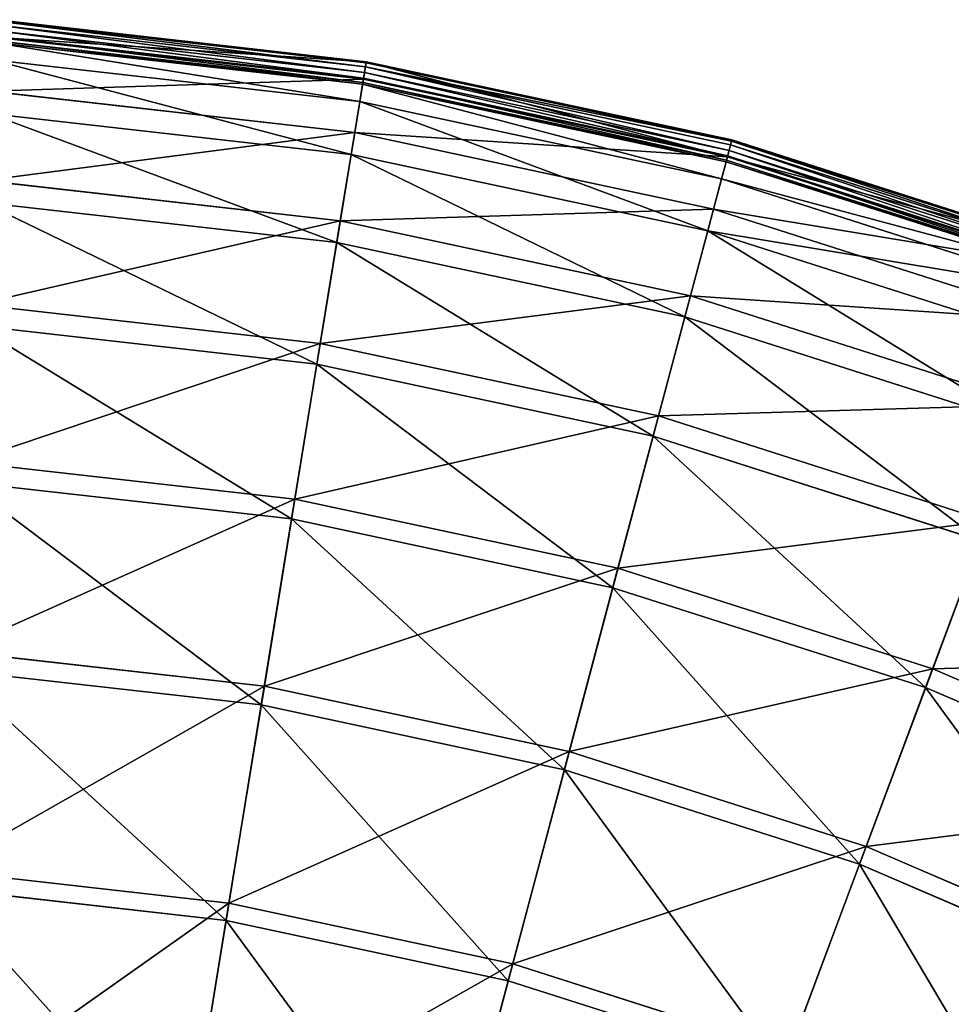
# Model space of a CAD drawing. Extents: x 0 to 335, y 0 to 335.
# Tile 94 of 101: x 179 to 220, y 291 to 335. Entities that reach past the tile are written whole.
import ezdxf

# ---------------------------------------------------------------- set-up
doc = ezdxf.new("R2010")
doc.units = 0
doc.layers.get('0').update_dxf_attribs({"color": 13, "linetype": 'CONTINUOUS'})

# ---------------------------------------------------------------- blocks, each defined once
blk = doc.blocks.new('GROUP_6')
for p, q in [((194.332, 332.464, 0.055), (178.023, 334.309, 0.055)), ((194.36, 332.635, 0.246), (178.034, 334.482, 0.246)), ((194.369, 332.689, 0.499), (178.038, 334.537, 0.499)), ((177.989, 333.768, 16.173), (194.245, 331.929, 16.173)), ((177.992, 333.81, 0.03), (194.252, 331.97, 0.03)), ((194.292, 332.22, -0.025), (178.008, 334.062, -0.025)), ((194.208, 331.702, 0.45), (177.974, 333.539, 0.45)), ((177.979, 333.618, 0.204), (194.221, 331.781, 0.204)), ((194.084, 330.944, 16.074), (177.926, 332.772, 16.074)), ((194.245, 331.929, 16.173), (194.369, 332.689, 0.499)), ((194.292, 332.22, -0.025), (194.332, 332.464, 0.055)), ((194.332, 332.464, 0.055), (194.36, 332.635, 0.246)), ((210.382, 329.029, 0.055), (194.332, 332.464, 0.055)), ((194.36, 332.635, 0.246), (194.369, 332.689, 0.499)), ((210.426, 329.197, 0.246), (194.36, 332.635, 0.246)), ((194.369, 332.689, 0.499), (210.44, 329.25, 0.499)), ((194.221, 331.781, 0.204), (194.252, 331.97, 0.03)), ((194.252, 331.97, 0.03), (194.292, 332.22, -0.025)), ((194.252, 331.97, 0.03), (210.253, 328.546, 0.03)), ((194.292, 332.22, -0.025), (210.318, 328.791, -0.025)), ((193.862, 329.581, 32.19), (194.245, 331.929, 16.173)), ((194.084, 330.944, 16.074), (194.208, 331.702, 0.45)), ((194.208, 331.702, 0.45), (194.221, 331.781, 0.204)), ((210.183, 328.284, 0.45), (194.208, 331.702, 0.45)), ((194.221, 331.781, 0.204), (210.204, 328.36, 0.204)), ((194.245, 331.929, 16.173), (210.242, 328.505, 16.173)), ((177.838, 331.394, 32.19), (193.862, 329.581, 32.19)), ((193.704, 328.611, 31.994), (194.084, 330.944, 16.074)), ((209.986, 327.541, 16.074), (194.084, 330.944, 16.074)), ((193.704, 328.611, 31.994), (177.775, 330.412, 31.994)), ((193.227, 325.693, 47.897), (193.862, 329.581, 32.19)), ((193.862, 329.581, 32.19), (209.631, 326.206, 32.19)), ((210.242, 328.505, 16.173), (210.44, 329.25, 0.499)), ((210.382, 329.029, 0.055), (210.318, 328.791, -0.025)), ((210.426, 329.197, 0.246), (210.382, 329.029, 0.055)), ((226.017, 324.038, 0.055), (210.382, 329.029, 0.055)), ((210.44, 329.25, 0.499), (210.426, 329.197, 0.246)), ((226.078, 324.201, 0.246), (210.426, 329.197, 0.246)), ((210.44, 329.25, 0.499), (226.097, 324.252, 0.499)), ((193.073, 324.746, 47.606), (193.704, 328.611, 31.994)), ((209.378, 325.256, 31.994), (193.704, 328.611, 31.994)), ((209.631, 326.206, 32.19), (210.242, 328.505, 16.173)), ((210.204, 328.36, 0.204), (210.253, 328.546, 0.03)), ((210.242, 328.505, 16.173), (225.827, 323.53, 16.173)), ((210.253, 328.546, 0.03), (210.318, 328.791, -0.025)), ((210.253, 328.546, 0.03), (225.842, 323.569, 0.03)), ((210.318, 328.791, -0.025), (225.931, 323.807, -0.025)), ((210.183, 328.284, 0.45), (209.986, 327.541, 16.074)), ((210.183, 328.284, 0.45), (210.204, 328.36, 0.204)), ((225.747, 323.315, 0.45), (210.183, 328.284, 0.45)), ((210.204, 328.36, 0.204), (225.775, 323.39, 0.204)), ((177.588, 327.462, 47.897), (193.227, 325.693, 47.897)), ((209.986, 327.541, 16.074), (209.378, 325.256, 31.994)), ((225.477, 322.596, 16.074), (209.986, 327.541, 16.074)), ((193.073, 324.746, 47.606), (177.527, 326.505, 47.606)), ((208.619, 322.399, 47.897), (209.631, 326.206, 32.19)), ((209.631, 326.206, 32.19), (224.993, 321.302, 32.19)), ((192.348, 320.303, 63.143), (193.227, 325.693, 47.897)), ((193.227, 325.693, 47.897), (208.619, 322.399, 47.897)), ((209.378, 325.256, 31.994), (208.372, 321.472, 47.606)), ((224.649, 320.381, 31.994), (209.378, 325.256, 31.994)), ((192.199, 319.389, 62.759), (193.073, 324.746, 47.606)), ((208.372, 321.472, 47.606), (193.073, 324.746, 47.606)), ((177.241, 322.012, 63.143), (192.348, 320.303, 63.143)), ((207.215, 317.121, 63.143), (208.619, 322.399, 47.897)), ((208.619, 322.399, 47.897), (223.613, 317.613, 47.897)), ((208.372, 321.472, 47.606), (206.977, 316.226, 62.759)), ((223.277, 316.714, 47.606), (208.372, 321.472, 47.606)), ((192.199, 319.389, 62.759), (177.182, 321.088, 62.759)), ((191.232, 313.462, 77.78), (192.348, 320.303, 63.143)), ((192.348, 320.303, 63.143), (207.215, 317.121, 63.143)), ((191.089, 312.59, 77.308), (192.199, 319.389, 62.759)), ((206.977, 316.226, 62.759), (192.199, 319.389, 62.759)), ((205.434, 310.422, 77.78), (207.215, 317.121, 63.143)), ((207.215, 317.121, 63.143), (221.699, 312.498, 63.143)), ((206.977, 316.226, 62.759), (205.207, 309.568, 77.308)), ((221.374, 311.63, 62.759), (206.977, 316.226, 62.759)), ((176.8, 315.094, 77.78), (191.232, 313.462, 77.78)), ((191.089, 312.59, 77.308), (176.744, 314.212, 77.308)), ((189.89, 305.236, 91.669), (191.232, 313.462, 77.78)), ((191.232, 313.462, 77.78), (205.434, 310.422, 77.78)), ((189.755, 304.414, 91.112), (191.089, 312.59, 77.308)), ((205.207, 309.568, 77.308), (191.089, 312.59, 77.308)), ((219.269, 306.006, 77.78), (221.699, 312.498, 63.143)), ((221.374, 311.63, 62.759), (218.959, 305.178, 77.308)), ((203.292, 302.368, 91.669), (205.434, 310.422, 77.78)), ((205.434, 310.422, 77.78), (219.269, 306.006, 77.78)), ((205.207, 309.568, 77.308), (203.078, 301.563, 91.112)), ((218.959, 305.178, 77.308), (205.207, 309.568, 77.308)), ((176.271, 306.777, 91.669), (189.89, 305.236, 91.669)), ((216.348, 298.2, 91.669), (219.269, 306.006, 77.78)), ((219.269, 306.006, 77.78), (232.605, 300.254, 77.78)), ((189.755, 304.414, 91.112), (176.218, 305.945, 91.112)), ((188.334, 295.705, 104.675), (189.89, 305.236, 91.669)), ((189.89, 305.236, 91.669), (203.292, 302.368, 91.669)), ((218.959, 305.178, 77.308), (216.056, 297.42, 91.112)), ((232.216, 299.461, 77.308), (218.959, 305.178, 77.308)), ((188.21, 294.94, 104.039), (189.755, 304.414, 91.112)), ((203.078, 301.563, 91.112), (189.755, 304.414, 91.112)), ((200.81, 293.035, 104.675), (203.292, 302.368, 91.669)), ((203.292, 302.368, 91.669), (216.348, 298.2, 91.669)), ((203.078, 301.563, 91.112), (200.611, 292.287, 104.039)), ((216.056, 297.42, 91.112), (203.078, 301.563, 91.112)), ((212.963, 289.155, 104.675), (216.348, 298.2, 91.669)), ((216.348, 298.2, 91.669), (228.933, 292.772, 91.669)), ((216.056, 297.42, 91.112), (212.692, 288.43, 104.039)), ((228.566, 292.025, 91.112), (216.056, 297.42, 91.112)), ((175.658, 297.139, 104.675), (188.334, 295.705, 104.675)), ((188.21, 294.94, 104.039), (175.608, 296.366, 104.039)), ((186.581, 284.959, 116.673), (188.334, 295.705, 104.675)), ((188.334, 295.705, 104.675), (200.81, 293.035, 104.675)), ((186.467, 284.261, 115.964), (188.21, 294.94, 104.039)), ((200.611, 292.287, 104.039), (188.21, 294.94, 104.039)), ((198.012, 282.513, 116.673), (200.81, 293.035, 104.675)), ((200.81, 293.035, 104.675), (212.963, 289.155, 104.675)), ((200.611, 292.287, 104.039), (197.83, 281.829, 115.964)), ((212.692, 288.43, 104.039), (200.611, 292.287, 104.039))]:
    blk.add_line(p, q)
mesh = blk.add_polyface()
corners = [(177.989, 333.768, 16.173), (194.369, 332.689, 0.499), (178.038, 334.537, 0.499), (194.245, 331.929, 16.173)]
mesh.append_faces([[corners[k] for k in face] for face in [(0, 1, 2), (1, 0, 3)]], dxfattribs={"vtx0": -1})
mesh = blk.add_polyface()
corners = [(178.023, 334.309, 0.055), (194.292, 332.22, -0.025), (178.008, 334.062, -0.025), (194.332, 332.464, 0.055)]
mesh.append_faces([[corners[k] for k in face] for face in [(0, 1, 2), (1, 0, 3)]], dxfattribs={"vtx0": -1})
mesh = blk.add_polyface()
corners = [(178.034, 334.482, 0.246), (194.332, 332.464, 0.055), (178.023, 334.309, 0.055), (194.36, 332.635, 0.246)]
mesh.append_faces([[corners[k] for k in face] for face in [(0, 1, 2), (1, 0, 3)]], dxfattribs={"vtx0": -1})
mesh = blk.add_polyface()
corners = [(178.038, 334.537, 0.499), (194.36, 332.635, 0.246), (178.034, 334.482, 0.246), (194.369, 332.689, 0.499)]
mesh.append_faces([[corners[k] for k in face] for face in [(0, 1, 2), (1, 0, 3)]], dxfattribs={"vtx0": -1})
mesh = blk.add_polyface()
corners = [(177.838, 331.394, 32.19), (194.245, 331.929, 16.173), (177.989, 333.768, 16.173), (193.862, 329.581, 32.19)]
mesh.append_faces([[corners[k] for k in face] for face in [(0, 1, 2), (1, 0, 3)]], dxfattribs={"vtx0": -1})
mesh = blk.add_polyface()
corners = [(177.992, 333.81, 0.03), (194.221, 331.781, 0.204), (177.979, 333.618, 0.204), (194.252, 331.97, 0.03)]
mesh.append_faces([[corners[k] for k in face] for face in [(0, 1, 2), (1, 0, 3)]], dxfattribs={"vtx0": -1})
mesh = blk.add_polyface()
corners = [(178.008, 334.062, -0.025), (194.252, 331.97, 0.03), (177.992, 333.81, 0.03), (194.292, 332.22, -0.025)]
mesh.append_faces([[corners[k] for k in face] for face in [(0, 1, 2), (1, 0, 3)]], dxfattribs={"vtx0": -1})
mesh = blk.add_polyface()
corners = [(194.084, 330.944, 16.074), (177.974, 333.539, 0.45), (194.208, 331.702, 0.45), (177.926, 332.772, 16.074)]
mesh.append_faces([[corners[k] for k in face] for face in [(0, 1, 2), (1, 0, 3)]], dxfattribs={"vtx0": -1})
mesh = blk.add_polyface()
corners = [(194.208, 331.702, 0.45), (177.979, 333.618, 0.204), (194.221, 331.781, 0.204), (177.974, 333.539, 0.45)]
mesh.append_faces([[corners[k] for k in face] for face in [(0, 1, 2), (1, 0, 3)]], dxfattribs={"vtx0": -1})
mesh = blk.add_polyface()
corners = [(193.704, 328.611, 31.994), (177.926, 332.772, 16.074), (194.084, 330.944, 16.074), (177.775, 330.412, 31.994)]
mesh.append_faces([[corners[k] for k in face] for face in [(0, 1, 2), (1, 0, 3)]], dxfattribs={"vtx0": -1})
mesh = blk.add_polyface()
corners = [(194.369, 332.689, 0.499), (210.242, 328.505, 16.173), (210.44, 329.25, 0.499), (194.245, 331.929, 16.173)]
mesh.append_faces([[corners[k] for k in face] for face in [(0, 1, 2), (1, 0, 3)]], dxfattribs={"vtx0": -1})
mesh = blk.add_polyface()
corners = [(194.332, 332.464, 0.055), (210.318, 328.791, -0.025), (194.292, 332.22, -0.025), (210.382, 329.029, 0.055)]
mesh.append_faces([[corners[k] for k in face] for face in [(0, 1, 2), (1, 0, 3)]], dxfattribs={"vtx0": -1})
mesh = blk.add_polyface()
corners = [(194.332, 332.464, 0.055), (210.426, 329.197, 0.246), (210.382, 329.029, 0.055), (194.36, 332.635, 0.246)]
mesh.append_faces([[corners[k] for k in face] for face in [(0, 1, 2), (1, 0, 3)]], dxfattribs={"vtx0": -1})
mesh = blk.add_polyface()
corners = [(194.36, 332.635, 0.246), (210.44, 329.25, 0.499), (210.426, 329.197, 0.246), (194.369, 332.689, 0.499)]
mesh.append_faces([[corners[k] for k in face] for face in [(0, 1, 2), (1, 0, 3)]], dxfattribs={"vtx0": -1})
mesh = blk.add_polyface()
corners = [(194.252, 331.97, 0.03), (210.204, 328.36, 0.204), (194.221, 331.781, 0.204), (210.253, 328.546, 0.03)]
mesh.append_faces([[corners[k] for k in face] for face in [(0, 1, 2), (1, 0, 3)]], dxfattribs={"vtx0": -1})
mesh = blk.add_polyface()
corners = [(194.292, 332.22, -0.025), (210.253, 328.546, 0.03), (194.252, 331.97, 0.03), (210.318, 328.791, -0.025)]
mesh.append_faces([[corners[k] for k in face] for face in [(0, 1, 2), (1, 0, 3)]], dxfattribs={"vtx0": -1})
mesh = blk.add_polyface()
corners = [(193.862, 329.581, 32.19), (210.242, 328.505, 16.173), (194.245, 331.929, 16.173), (209.631, 326.206, 32.19)]
mesh.append_faces([[corners[k] for k in face] for face in [(0, 1, 2), (1, 0, 3)]], dxfattribs={"vtx0": -1})
mesh = blk.add_polyface()
corners = [(209.986, 327.541, 16.074), (194.208, 331.702, 0.45), (210.183, 328.284, 0.45), (194.084, 330.944, 16.074)]
mesh.append_faces([[corners[k] for k in face] for face in [(0, 1, 2), (1, 0, 3)]], dxfattribs={"vtx0": -1})
mesh = blk.add_polyface()
corners = [(210.183, 328.284, 0.45), (194.221, 331.781, 0.204), (210.204, 328.36, 0.204), (194.208, 331.702, 0.45)]
mesh.append_faces([[corners[k] for k in face] for face in [(0, 1, 2), (1, 0, 3)]], dxfattribs={"vtx0": -1})
mesh = blk.add_polyface()
corners = [(177.588, 327.462, 47.897), (193.862, 329.581, 32.19), (177.838, 331.394, 32.19), (193.227, 325.693, 47.897)]
mesh.append_faces([[corners[k] for k in face] for face in [(0, 1, 2), (1, 0, 3)]], dxfattribs={"vtx0": -1})
mesh = blk.add_polyface()
corners = [(209.378, 325.256, 31.994), (194.084, 330.944, 16.074), (209.986, 327.541, 16.074), (193.704, 328.611, 31.994)]
mesh.append_faces([[corners[k] for k in face] for face in [(0, 1, 2), (1, 0, 3)]], dxfattribs={"vtx0": -1})
mesh = blk.add_polyface()
corners = [(193.073, 324.746, 47.606), (177.775, 330.412, 31.994), (193.704, 328.611, 31.994), (177.527, 326.505, 47.606)]
mesh.append_faces([[corners[k] for k in face] for face in [(0, 1, 2), (1, 0, 3)]], dxfattribs={"vtx0": -1})
mesh = blk.add_polyface()
corners = [(193.227, 325.693, 47.897), (209.631, 326.206, 32.19), (193.862, 329.581, 32.19), (208.619, 322.399, 47.897)]
mesh.append_faces([[corners[k] for k in face] for face in [(0, 1, 2), (1, 0, 3)]], dxfattribs={"vtx0": -1})
mesh = blk.add_polyface()
corners = [(210.242, 328.505, 16.173), (226.097, 324.252, 0.499), (210.44, 329.25, 0.499), (225.827, 323.53, 16.173)]
mesh.append_faces([[corners[k] for k in face] for face in [(0, 1, 2), (1, 0, 3)]], dxfattribs={"vtx0": -1})
mesh = blk.add_polyface()
corners = [(210.382, 329.029, 0.055), (225.931, 323.807, -0.025), (210.318, 328.791, -0.025), (226.017, 324.038, 0.055)]
mesh.append_faces([[corners[k] for k in face] for face in [(0, 1, 2), (1, 0, 3)]], dxfattribs={"vtx0": -1})
mesh = blk.add_polyface()
corners = [(210.426, 329.197, 0.246), (226.017, 324.038, 0.055), (210.382, 329.029, 0.055), (226.078, 324.201, 0.246)]
mesh.append_faces([[corners[k] for k in face] for face in [(0, 1, 2), (1, 0, 3)]], dxfattribs={"vtx0": -1})
mesh = blk.add_polyface()
corners = [(210.44, 329.25, 0.499), (226.078, 324.201, 0.246), (210.426, 329.197, 0.246), (226.097, 324.252, 0.499)]
mesh.append_faces([[corners[k] for k in face] for face in [(0, 1, 2), (1, 0, 3)]], dxfattribs={"vtx0": -1})
mesh = blk.add_polyface()
corners = [(208.372, 321.472, 47.606), (193.704, 328.611, 31.994), (209.378, 325.256, 31.994), (193.073, 324.746, 47.606)]
mesh.append_faces([[corners[k] for k in face] for face in [(0, 1, 2), (1, 0, 3)]], dxfattribs={"vtx0": -1})
mesh = blk.add_polyface()
corners = [(209.631, 326.206, 32.19), (225.827, 323.53, 16.173), (210.242, 328.505, 16.173), (224.993, 321.302, 32.19)]
mesh.append_faces([[corners[k] for k in face] for face in [(0, 1, 2), (1, 0, 3)]], dxfattribs={"vtx0": -1})
mesh = blk.add_polyface()
corners = [(210.253, 328.546, 0.03), (225.775, 323.39, 0.204), (210.204, 328.36, 0.204), (225.842, 323.569, 0.03)]
mesh.append_faces([[corners[k] for k in face] for face in [(0, 1, 2), (1, 0, 3)]], dxfattribs={"vtx0": -1})
mesh = blk.add_polyface()
corners = [(210.318, 328.791, -0.025), (225.842, 323.569, 0.03), (210.253, 328.546, 0.03), (225.931, 323.807, -0.025)]
mesh.append_faces([[corners[k] for k in face] for face in [(0, 1, 2), (1, 0, 3)]], dxfattribs={"vtx0": -1})
mesh = blk.add_polyface()
corners = [(225.747, 323.315, 0.45), (209.986, 327.541, 16.074), (210.183, 328.284, 0.45), (225.477, 322.596, 16.074)]
mesh.append_faces([[corners[k] for k in face] for face in [(0, 1, 2), (1, 0, 3)]], dxfattribs={"vtx0": -1})
mesh = blk.add_polyface()
corners = [(225.775, 323.39, 0.204), (210.183, 328.284, 0.45), (210.204, 328.36, 0.204), (225.747, 323.315, 0.45)]
mesh.append_faces([[corners[k] for k in face] for face in [(0, 1, 2), (1, 0, 3)]], dxfattribs={"vtx0": -1})
mesh = blk.add_polyface()
corners = [(177.241, 322.012, 63.143), (193.227, 325.693, 47.897), (177.588, 327.462, 47.897), (192.348, 320.303, 63.143)]
mesh.append_faces([[corners[k] for k in face] for face in [(0, 1, 2), (1, 0, 3)]], dxfattribs={"vtx0": -1})
mesh = blk.add_polyface()
corners = [(225.477, 322.596, 16.074), (209.378, 325.256, 31.994), (209.986, 327.541, 16.074), (224.649, 320.381, 31.994)]
mesh.append_faces([[corners[k] for k in face] for face in [(0, 1, 2), (1, 0, 3)]], dxfattribs={"vtx0": -1})
mesh = blk.add_polyface()
corners = [(192.199, 319.389, 62.759), (177.527, 326.505, 47.606), (193.073, 324.746, 47.606), (177.182, 321.088, 62.759)]
mesh.append_faces([[corners[k] for k in face] for face in [(0, 1, 2), (1, 0, 3)]], dxfattribs={"vtx0": -1})
mesh = blk.add_polyface()
corners = [(208.619, 322.399, 47.897), (224.993, 321.302, 32.19), (209.631, 326.206, 32.19), (223.613, 317.613, 47.897)]
mesh.append_faces([[corners[k] for k in face] for face in [(0, 1, 2), (1, 0, 3)]], dxfattribs={"vtx0": -1})
mesh = blk.add_polyface()
corners = [(192.348, 320.303, 63.143), (208.619, 322.399, 47.897), (193.227, 325.693, 47.897), (207.215, 317.121, 63.143)]
mesh.append_faces([[corners[k] for k in face] for face in [(0, 1, 2), (1, 0, 3)]], dxfattribs={"vtx0": -1})
mesh = blk.add_polyface()
corners = [(223.277, 316.714, 47.606), (209.378, 325.256, 31.994), (224.649, 320.381, 31.994), (208.372, 321.472, 47.606)]
mesh.append_faces([[corners[k] for k in face] for face in [(0, 1, 2), (1, 0, 3)]], dxfattribs={"vtx0": -1})
mesh = blk.add_polyface()
corners = [(206.977, 316.226, 62.759), (193.073, 324.746, 47.606), (208.372, 321.472, 47.606), (192.199, 319.389, 62.759)]
mesh.append_faces([[corners[k] for k in face] for face in [(0, 1, 2), (1, 0, 3)]], dxfattribs={"vtx0": -1})
mesh = blk.add_polyface()
corners = [(176.8, 315.094, 77.78), (192.348, 320.303, 63.143), (177.241, 322.012, 63.143), (191.232, 313.462, 77.78)]
mesh.append_faces([[corners[k] for k in face] for face in [(0, 1, 2), (1, 0, 3)]], dxfattribs={"vtx0": -1})
mesh = blk.add_polyface()
corners = [(207.215, 317.121, 63.143), (223.613, 317.613, 47.897), (208.619, 322.399, 47.897), (221.699, 312.498, 63.143)]
mesh.append_faces([[corners[k] for k in face] for face in [(0, 1, 2), (1, 0, 3)]], dxfattribs={"vtx0": -1})
mesh = blk.add_polyface()
corners = [(221.374, 311.63, 62.759), (208.372, 321.472, 47.606), (223.277, 316.714, 47.606), (206.977, 316.226, 62.759)]
mesh.append_faces([[corners[k] for k in face] for face in [(0, 1, 2), (1, 0, 3)]], dxfattribs={"vtx0": -1})
mesh = blk.add_polyface()
corners = [(191.089, 312.59, 77.308), (177.182, 321.088, 62.759), (192.199, 319.389, 62.759), (176.744, 314.212, 77.308)]
mesh.append_faces([[corners[k] for k in face] for face in [(0, 1, 2), (1, 0, 3)]], dxfattribs={"vtx0": -1})
mesh = blk.add_polyface()
corners = [(191.232, 313.462, 77.78), (207.215, 317.121, 63.143), (192.348, 320.303, 63.143), (205.434, 310.422, 77.78)]
mesh.append_faces([[corners[k] for k in face] for face in [(0, 1, 2), (1, 0, 3)]], dxfattribs={"vtx0": -1})
mesh = blk.add_polyface()
corners = [(205.207, 309.568, 77.308), (192.199, 319.389, 62.759), (206.977, 316.226, 62.759), (191.089, 312.59, 77.308)]
mesh.append_faces([[corners[k] for k in face] for face in [(0, 1, 2), (1, 0, 3)]], dxfattribs={"vtx0": -1})
mesh = blk.add_polyface()
corners = [(205.434, 310.422, 77.78), (221.699, 312.498, 63.143), (207.215, 317.121, 63.143), (219.269, 306.006, 77.78)]
mesh.append_faces([[corners[k] for k in face] for face in [(0, 1, 2), (1, 0, 3)]], dxfattribs={"vtx0": -1})
mesh = blk.add_polyface()
corners = [(218.959, 305.178, 77.308), (206.977, 316.226, 62.759), (221.374, 311.63, 62.759), (205.207, 309.568, 77.308)]
mesh.append_faces([[corners[k] for k in face] for face in [(0, 1, 2), (1, 0, 3)]], dxfattribs={"vtx0": -1})
mesh = blk.add_polyface()
corners = [(176.271, 306.777, 91.669), (191.232, 313.462, 77.78), (176.8, 315.094, 77.78), (189.89, 305.236, 91.669)]
mesh.append_faces([[corners[k] for k in face] for face in [(0, 1, 2), (1, 0, 3)]], dxfattribs={"vtx0": -1})
mesh = blk.add_polyface()
corners = [(189.755, 304.414, 91.112), (176.744, 314.212, 77.308), (191.089, 312.59, 77.308), (176.218, 305.945, 91.112)]
mesh.append_faces([[corners[k] for k in face] for face in [(0, 1, 2), (1, 0, 3)]], dxfattribs={"vtx0": -1})
mesh = blk.add_polyface()
corners = [(189.89, 305.236, 91.669), (205.434, 310.422, 77.78), (191.232, 313.462, 77.78), (203.292, 302.368, 91.669)]
mesh.append_faces([[corners[k] for k in face] for face in [(0, 1, 2), (1, 0, 3)]], dxfattribs={"vtx0": -1})
mesh = blk.add_polyface()
corners = [(203.078, 301.563, 91.112), (191.089, 312.59, 77.308), (205.207, 309.568, 77.308), (189.755, 304.414, 91.112)]
mesh.append_faces([[corners[k] for k in face] for face in [(0, 1, 2), (1, 0, 3)]], dxfattribs={"vtx0": -1})
mesh = blk.add_polyface()
corners = [(219.269, 306.006, 77.78), (235.659, 306.477, 63.143), (221.699, 312.498, 63.143), (232.605, 300.254, 77.78)]
mesh.append_faces([[corners[k] for k in face] for face in [(0, 1, 2), (1, 0, 3)]], dxfattribs={"vtx0": -1})
mesh = blk.add_polyface()
corners = [(232.216, 299.461, 77.308), (221.374, 311.63, 62.759), (235.251, 305.646, 62.759), (218.959, 305.178, 77.308)]
mesh.append_faces([[corners[k] for k in face] for face in [(0, 1, 2), (1, 0, 3)]], dxfattribs={"vtx0": -1})
mesh = blk.add_polyface()
corners = [(203.292, 302.368, 91.669), (219.269, 306.006, 77.78), (205.434, 310.422, 77.78), (216.348, 298.2, 91.669)]
mesh.append_faces([[corners[k] for k in face] for face in [(0, 1, 2), (1, 0, 3)]], dxfattribs={"vtx0": -1})
mesh = blk.add_polyface()
corners = [(216.056, 297.42, 91.112), (205.207, 309.568, 77.308), (218.959, 305.178, 77.308), (203.078, 301.563, 91.112)]
mesh.append_faces([[corners[k] for k in face] for face in [(0, 1, 2), (1, 0, 3)]], dxfattribs={"vtx0": -1})
mesh = blk.add_polyface()
corners = [(175.658, 297.139, 104.675), (189.89, 305.236, 91.669), (176.271, 306.777, 91.669), (188.334, 295.705, 104.675)]
mesh.append_faces([[corners[k] for k in face] for face in [(0, 1, 2), (1, 0, 3)]], dxfattribs={"vtx0": -1})
mesh = blk.add_polyface()
corners = [(216.348, 298.2, 91.669), (232.605, 300.254, 77.78), (219.269, 306.006, 77.78), (228.933, 292.772, 91.669)]
mesh.append_faces([[corners[k] for k in face] for face in [(0, 1, 2), (1, 0, 3)]], dxfattribs={"vtx0": -1})
mesh = blk.add_polyface()
corners = [(188.21, 294.94, 104.039), (176.218, 305.945, 91.112), (189.755, 304.414, 91.112), (175.608, 296.366, 104.039)]
mesh.append_faces([[corners[k] for k in face] for face in [(0, 1, 2), (1, 0, 3)]], dxfattribs={"vtx0": -1})
mesh = blk.add_polyface()
corners = [(188.334, 295.705, 104.675), (203.292, 302.368, 91.669), (189.89, 305.236, 91.669), (200.81, 293.035, 104.675)]
mesh.append_faces([[corners[k] for k in face] for face in [(0, 1, 2), (1, 0, 3)]], dxfattribs={"vtx0": -1})
mesh = blk.add_polyface()
corners = [(228.566, 292.025, 91.112), (218.959, 305.178, 77.308), (232.216, 299.461, 77.308), (216.056, 297.42, 91.112)]
mesh.append_faces([[corners[k] for k in face] for face in [(0, 1, 2), (1, 0, 3)]], dxfattribs={"vtx0": -1})
mesh = blk.add_polyface()
corners = [(200.611, 292.287, 104.039), (189.755, 304.414, 91.112), (203.078, 301.563, 91.112), (188.21, 294.94, 104.039)]
mesh.append_faces([[corners[k] for k in face] for face in [(0, 1, 2), (1, 0, 3)]], dxfattribs={"vtx0": -1})
mesh = blk.add_polyface()
corners = [(200.81, 293.035, 104.675), (216.348, 298.2, 91.669), (203.292, 302.368, 91.669), (212.963, 289.155, 104.675)]
mesh.append_faces([[corners[k] for k in face] for face in [(0, 1, 2), (1, 0, 3)]], dxfattribs={"vtx0": -1})
mesh = blk.add_polyface()
corners = [(212.692, 288.43, 104.039), (203.078, 301.563, 91.112), (216.056, 297.42, 91.112), (200.611, 292.287, 104.039)]
mesh.append_faces([[corners[k] for k in face] for face in [(0, 1, 2), (1, 0, 3)]], dxfattribs={"vtx0": -1})
mesh = blk.add_polyface()
corners = [(212.963, 289.155, 104.675), (228.933, 292.772, 91.669), (216.348, 298.2, 91.669), (224.678, 284.103, 104.675)]
mesh.append_faces([[corners[k] for k in face] for face in [(0, 1, 2), (1, 0, 3)]], dxfattribs={"vtx0": -1})
mesh = blk.add_polyface()
corners = [(224.337, 283.408, 104.039), (216.056, 297.42, 91.112), (228.566, 292.025, 91.112), (212.692, 288.43, 104.039)]
mesh.append_faces([[corners[k] for k in face] for face in [(0, 1, 2), (1, 0, 3)]], dxfattribs={"vtx0": -1})
mesh = blk.add_polyface()
corners = [(174.966, 286.273, 116.673), (188.334, 295.705, 104.675), (175.658, 297.139, 104.675), (186.581, 284.959, 116.673)]
mesh.append_faces([[corners[k] for k in face] for face in [(0, 1, 2), (1, 0, 3)]], dxfattribs={"vtx0": -1})
mesh = blk.add_polyface()
corners = [(186.467, 284.261, 115.964), (175.608, 296.366, 104.039), (188.21, 294.94, 104.039), (174.921, 285.567, 115.964)]
mesh.append_faces([[corners[k] for k in face] for face in [(0, 1, 2), (1, 0, 3)]], dxfattribs={"vtx0": -1})
mesh = blk.add_polyface()
corners = [(186.581, 284.959, 116.673), (200.81, 293.035, 104.675), (188.334, 295.705, 104.675), (198.012, 282.513, 116.673)]
mesh.append_faces([[corners[k] for k in face] for face in [(0, 1, 2), (1, 0, 3)]], dxfattribs={"vtx0": -1})
mesh = blk.add_polyface()
corners = [(197.83, 281.829, 115.964), (188.21, 294.94, 104.039), (200.611, 292.287, 104.039), (186.467, 284.261, 115.964)]
mesh.append_faces([[corners[k] for k in face] for face in [(0, 1, 2), (1, 0, 3)]], dxfattribs={"vtx0": -1})
mesh = blk.add_polyface()
corners = [(198.012, 282.513, 116.673), (212.963, 289.155, 104.675), (200.81, 293.035, 104.675), (209.147, 278.958, 116.673)]
mesh.append_faces([[corners[k] for k in face] for face in [(0, 1, 2), (1, 0, 3)]], dxfattribs={"vtx0": -1})
mesh = blk.add_polyface()
corners = [(212.692, 288.43, 104.039), (197.83, 281.829, 115.964), (200.611, 292.287, 104.039), (208.899, 278.295, 115.964)]
mesh.append_faces([[corners[k] for k in face] for face in [(0, 1, 2), (1, 0, 3)]], dxfattribs={"vtx0": -1})
blk = doc.blocks.new('GROUP_1')
blk.add_blockref('GROUP_6', (0, 0))

msp = doc.modelspace()

# ---------------------------------------------------------------- block references
msp.add_blockref('GROUP_1', (0, 0))

doc.saveas('drawing.dxf')
